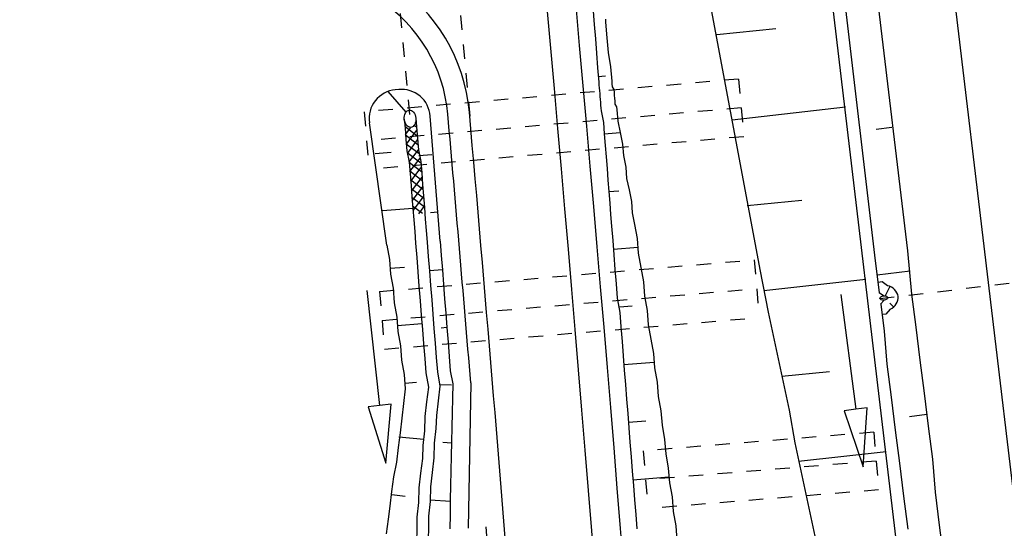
# Model space of a CAD drawing. Extents: x 447693 to 448165, y 439527 to 440695.
# Tile 10 of 88: x 447896 to 447930, y 439669 to 439686. Entities that reach past the tile are written whole.
import ezdxf

# ---------------------------------------------------------------- set-up
doc = ezdxf.new("R2010")
doc.units = 0
doc.header["$LTSCALE"] = 2
doc.header["$MEASUREMENT"] = 0
for name, pattern in [('ACAD_ISO03W100', [0.5, 0.25, -0.25]), ('ACAD_ISO05W100', [0.5, 0.25, -0.25]), ('AUSGEZOGEN', [0]), ('PUNKTX2', [0.5, 0.25, -0.25]), ('STRICHLINIEX2', [0.5, 0.25, -0.25])]:
    doc.linetypes.add(name, pattern=pattern)
doc.layers.get('0').update_dxf_attribs({"linetype": 'AUSGEZOGEN'})
for name, color, linetype in [('DB-GRABEN', 15, 'AUSGEZOGEN'), ('DB-HZV-Stützscheiben', 15, 'CONTINUOUS'), ('DB-Ingenieurbauwerke', 15, 'CONTINUOUS'), ('DB-Wegboeschungen', 15, 'CONTINUOUS'), ('DB-Wegdurchlässe', 15, 'CONTINUOUS'), ('DB-Wege', 15, 'CONTINUOUS'), ('FBRTOP', 250, 'AUSGEZOGEN')]:
    doc.layers.add(name, color=color, linetype=linetype)

# ---------------------------------------------------------------- blocks, each defined once
blk = doc.blocks.new('*X388')
at = {"color": 0, "linetype": 'ByBlock'}
for p, q in [((36806.7811151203, -147221.5049973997), (36795.88162147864, -147210.6055037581)), ((36937.91618971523, -147616.9536999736), (37317.86743888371, -147237.0024508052)), ((36943.52165044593, -147293.150187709), (37016.67777813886, -147219.9940600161)), ((37328.8855166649, -147425.4113474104), (37129.85969105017, -147226.3855217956)), ((37322.96375036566, -147550.1041908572), (37619.05709962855, -147254.0108415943)), ((37879.86738729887, -147658.1951665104), (37467.10205472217, -147245.4298339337)), ((37541.03391081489, -147650.2320819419), (37934.62086959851, -147256.6451231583)), ((38177.79827627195, -147637.9280039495), (37804.34441839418, -147264.4741460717)), ((37849.18142239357, -147660.2826218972), (38268.84964099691, -147240.6144032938)), ((38327.90287612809, -147469.8345522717), (38103.23529425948, -147245.1669704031)), ((38326.41087242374, -147501.2512234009), (38570.03930174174, -147257.6227940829)), ((38850.36569141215, -147674.0993160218), (38425.74051612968, -147249.4741407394)), ((38491.99809986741, -147653.8620474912), (38871.2289624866, -147274.631184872)), ((39187.60805508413, -147693.1436281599), (38762.98287980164, -147268.5184528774)), ((38793.18776061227, -147670.8704382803), (39172.41862323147, -147291.6395756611)), ((39094.37742135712, -147687.8788290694), (39473.60828397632, -147308.6479664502)), ((39524.85041875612, -147712.1879402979), (39100.2252434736, -147287.5627650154)), ((39395.56708210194, -147704.8872198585), (39774.79794472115, -147325.6563572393)), ((39862.09278242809, -147731.2322524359), (39437.46760714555, -147306.6070771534)), ((40000.38355853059, -147551.3249770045), (39774.70997081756, -147325.6513892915)), ((36881.65827414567, -147614.580207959), (36851.29103208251, -147584.2129658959)), ((37217.22233341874, -147631.9462156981), (37002.81066783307, -147417.5345501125)), ((37239.84425007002, -147633.2236911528), (37322.96375036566, -147550.1041908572)), ((37554.46469709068, -147650.9905278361), (37328.8855166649, -147425.4113474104)), ((38190.60530799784, -147637.0567878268), (38326.41087242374, -147501.2512234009)), ((38513.12332774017, -147655.0550038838), (38327.90287612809, -147469.8345522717)), ((39696.7567428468, -147721.8956106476), (40000.38355853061, -147418.2687949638)), ((39997.94640359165, -147738.9040014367), (40000.38355853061, -147736.4668464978))]:
    blk.add_line(p, q, dxfattribs=at)

msp = doc.modelspace()

# ---------------------------------------------------------------- linework, layer by layer
at = {"layer": 'DB-GRABEN', "linetype": 'Continuous'}
for p, q in [((447926.2253421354, 439666.183048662), (447918.9209606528, 439727.6051363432)), ((447922.3021259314, 439702.8303480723), (447925.2364778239, 439678.0023496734)), ((447923.3934612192, 439702.9681902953), (447926.3774100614, 439678.14645629)), ((447919.5632272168, 439686.6092287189), (447921.2679916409, 439677.5011059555)), ((447919.7877316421, 439685.6296551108), (447921.8278336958, 439685.8369632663)), ((447924.2376088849, 439683.1174661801), (447920.3124876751, 439682.6721463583)), ((447925.838574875, 439682.4125646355), (447925.2929072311, 439682.343643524)), ((447920.8372335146, 439679.7145587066), (447922.7285248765, 439679.903071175)), ((447925.2364778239, 439678.0023496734), (447925.400698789, 439676.7021665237)), ((447926.3774100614, 439678.14645629), (447926.515761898, 439676.65199735)), ((447921.2679916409, 439677.5011059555), (447921.5551740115, 439676.0254452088)), ((447926.4651269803, 439677.4519769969), (447925.3241947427, 439677.3078703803)), ((447924.9398715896, 439677.1585113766), (447921.4115970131, 439676.7632390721)), ((447925.5015483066, 439677.0760297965), (447925.359394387, 439677.0604135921)), ((447925.6804508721, 439676.9445322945), (447925.5015483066, 439677.0760297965)), ((447925.7637478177, 439676.9209633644), (447925.6095320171, 439676.5925905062)), ((447924.0766654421, 439676.6367907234), (447924.5882198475, 439672.6696367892)), ((447925.5502330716, 439676.5934595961), (447925.4005311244, 439676.7034939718)), ((447925.4244454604, 439676.514157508), (447925.4268355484, 439676.4952345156)), ((447926.515761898, 439676.65199735), (447926.6598661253, 439675.5110840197)), ((447925.5678112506, 439676.4444897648), (447925.447963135, 439676.3052513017)), ((447925.4504645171, 439676.308157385), (447925.5685496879, 439675.3732441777)), ((447925.766302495, 439676.3367299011), (447925.898287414, 439676.2111795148)), ((447921.5551740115, 439676.0254452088), (447921.7984919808, 439674.8970631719)), ((447925.6285779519, 439675.9632468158), (447925.4886166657, 439675.9478714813)), ((447925.7742611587, 439676.1325002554), (447925.6285779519, 439675.9632468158)), ((447926.6598661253, 439675.5110840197), (447926.8039800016, 439674.3700942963)), ((447925.5685496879, 439675.3732441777), (447925.663046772, 439674.2259875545)), ((447921.7984919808, 439674.8970631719), (447922.0418195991, 439673.768604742)), ((447925.663046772, 439674.2259875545), (447925.8071511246, 439673.0850732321)), ((447926.8039800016, 439674.3700942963), (447926.9480843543, 439673.2291799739)), ((447922.0355479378, 439673.8182592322), (447923.6788036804, 439673.9753656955)), ((447922.0418195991, 439673.768604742), (447922.2851376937, 439672.6402217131)), ((447926.9480843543, 439673.2291799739), (447927.092188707, 439672.0882656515)), ((447925.8071511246, 439673.0850732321), (447925.9512554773, 439671.9441589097)), ((447922.2851376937, 439672.6402217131), (447922.4788399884, 439671.5055719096)), ((447924.5882198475, 439672.6696367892), (447924.1915044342, 439672.6184813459)), ((447924.1915044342, 439672.6184813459), (447924.8439970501, 439670.6860598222)), ((447924.9849352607, 439672.7207922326), (447924.5882198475, 439672.6696367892)), ((447924.8439970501, 439670.6860598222), (447924.9849352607, 439672.7207922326)), ((447927.0420632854, 439672.4851225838), (447926.4467976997, 439672.4099369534)), ((447927.092188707, 439672.0882656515), (447927.2362929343, 439670.9473523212)), ((447925.9512554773, 439671.9441589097), (447926.0953597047, 439670.8032455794)), ((447922.4788399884, 439671.5055719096), (447922.7221579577, 439670.3771898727)), ((447925.6421351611, 439671.1995576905), (447922.6099115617, 439670.8669386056)), ((447926.0953597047, 439670.8032455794), (447926.239473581, 439669.662255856)), ((447927.2362929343, 439670.9473523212), (447927.3308088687, 439669.800098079)), ((447922.7221579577, 439670.3771898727), (447922.965486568, 439669.2487315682)), ((447927.3308088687, 439669.800098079), (447927.4749132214, 439668.6591837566)), ((447926.239473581, 439669.662255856), (447926.3835779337, 439668.5213415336)), ((447922.965486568, 439669.2487315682), (447923.2088046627, 439668.1203485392)), ((447927.4749132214, 439668.6591837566), (447927.6190174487, 439667.5182704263))]:
    msp.add_line(p, q, dxfattribs=at)
for major_axis, ratio, start_param, end_param in [((0.4931770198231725, 0.0408037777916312), 0.879221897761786, -1.191535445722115, 1.250745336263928), ((0.1341927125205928, 0.01474163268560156), 0.5555555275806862, -3.198985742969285e-09, 6.2831853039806)]:
    msp.add_ellipse((447925.5590221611, 439676.5189746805), major_axis=major_axis, ratio=ratio, start_param=start_param, end_param=end_param, dxfattribs=at)
at = {"layer": 'DB-HZV-Stützscheiben', "linetype": 'PUNKTX2'}
for p, q in [((447920.5389216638, 439684.0901050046), (447907.5886025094, 439682.9546614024)), ((447920.5389216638, 439684.0901050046), (447920.7136052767, 439682.0977483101)), ((447907.5886025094, 439682.9546614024), (447907.7632861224, 439680.962304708)), ((447920.7136052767, 439682.0977483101), (447907.7632861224, 439680.962304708)), ((447908.1262208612, 439676.7434082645), (447921.0800253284, 439677.8383731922)), ((447921.0800253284, 439677.8383731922), (447921.2484814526, 439675.8454802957)), ((447908.1262208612, 439676.7434082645), (447908.2946769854, 439674.750515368)), ((447908.2946769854, 439674.750515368), (447921.2484814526, 439675.8454802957)), ((447925.2126656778, 439671.8785697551), (447917.2390266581, 439671.2296628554)), ((447925.2126656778, 439671.8785697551), (447925.3748923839, 439669.8851600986)), ((447917.2390266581, 439671.2296628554), (447917.4012533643, 439669.2362531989)), ((447925.3748923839, 439669.8851600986), (447917.4012533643, 439669.2362531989))]:
    msp.add_line(p, q, dxfattribs=at)
at = {"layer": 'DB-HZV-Stützscheiben', "linetype": 'ACAD_ISO05W100'}
for p, q in [((447920.6262634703, 439683.0939266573), (447907.6759443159, 439681.9584830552)), ((447908.2104489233, 439675.7469618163), (447921.1642533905, 439676.8419267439)), ((447925.2937790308, 439670.8818649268), (447917.3201400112, 439670.2329580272))]:
    msp.add_line(p, q, dxfattribs=at)
at = {"layer": 'DB-Ingenieurbauwerke', "linetype": 'Continuous'}
msp.add_line((447927.8958610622, 439687.7219973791), (447930.4572399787, 439666.1956045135), dxfattribs=at)
at = {"layer": 'DB-Ingenieurbauwerke', "linetype": 'ACAD_ISO03W100'}
msp.add_line((447925.4253627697, 439676.500744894), (447933.5970445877, 439677.4705925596), dxfattribs=at)
at = {"layer": 'DB-Wegboeschungen', "linetype": 'Continuous'}
for p, q in [((447915.4122796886, 439687.6728442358), (447915.5338251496, 439686.1276292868)), ((447915.5338251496, 439686.1276292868), (447915.5455931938, 439685.9780214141)), ((447915.9325834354, 439686.1589953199), (447915.9404267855, 439686.0592823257)), ((447915.9404267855, 439686.0592823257), (447915.9835563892, 439685.5109730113)), ((447915.5455931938, 439685.9780214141), (447915.5847981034, 439685.4796069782)), ((447915.5847981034, 439685.4796069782), (447915.6240090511, 439684.9811157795)), ((447915.9835563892, 439685.5109730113), (447916.0227673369, 439685.0124818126)), ((447915.6240090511, 439684.9811157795), (447915.6632139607, 439684.4827013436)), ((447916.0227673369, 439685.0124818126), (447916.1118292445, 439684.5179890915)), ((447915.6632139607, 439684.4827013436), (447915.7024249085, 439683.9842101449)), ((447916.1118292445, 439684.5179890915), (447916.1510401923, 439684.0194978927)), ((447915.6867440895, 439684.1835613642), (447915.9359702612, 439684.2031653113)), ((447916.1510401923, 439684.0194978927), (447916.1588835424, 439683.9197848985)), ((447908.4061324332, 439683.6572327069), (447909.0309768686, 439682.9399112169)), ((447908.7868938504, 439683.7290215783), (447908.6683221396, 439683.7179931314)), ((447915.7024249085, 439683.9842101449), (447915.7102682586, 439683.8844971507)), ((447915.7102682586, 439683.8844971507), (447915.718105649, 439683.7848599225)), ((447915.718105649, 439683.7848599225), (447915.7259490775, 439683.6851459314)), ((447915.7259490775, 439683.6851459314), (447915.7337924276, 439683.5854329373)), ((447916.1588835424, 439683.9197848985), (447916.1667209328, 439683.8201476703)), ((447916.1667209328, 439683.8201476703), (447916.2244014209, 439683.7243538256)), ((447916.2244014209, 439683.7243538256), (447916.232244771, 439683.6246408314)), ((447915.7337924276, 439683.5854329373), (447915.7416357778, 439683.4857199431)), ((447915.7416357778, 439683.4857199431), (447915.7494731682, 439683.3860827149)), ((447915.7494731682, 439683.3860827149), (447915.7573165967, 439683.2863687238)), ((447916.232244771, 439683.6246408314), (447916.2400881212, 439683.5249278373)), ((447916.2400881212, 439683.5249278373), (447916.2479255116, 439683.4252906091)), ((447916.2479255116, 439683.4252906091), (447916.2557689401, 439683.325576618)), ((447916.2557689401, 439683.325576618), (447916.2636122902, 439683.2258636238)), ((447915.7573165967, 439683.2863687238), (447915.7651599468, 439683.1866557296)), ((447915.7651599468, 439683.1866557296), (447915.7729973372, 439683.0870185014)), ((447915.7729973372, 439683.0870185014), (447915.7808406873, 439682.9873055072)), ((447915.7808406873, 439682.9873055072), (447915.8620463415, 439682.5924475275)), ((447916.2636122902, 439683.2258636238), (447916.3212877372, 439683.1301466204)), ((447916.3212877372, 439683.1301466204), (447916.3291310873, 439683.0304336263)), ((447916.3291310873, 439683.0304336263), (447916.3604986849, 439682.6316554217)), ((447908.9781673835, 439682.7000467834), (447909.0059506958, 439682.4013360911)), ((447909.3764483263, 439682.7370912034), (447909.4042316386, 439682.4383805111)), ((447910.2165959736, 439678.4871284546), (447909.8764255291, 439682.8117363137)), ((447908.3722788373, 439678.342055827), (447907.7708452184, 439682.5818421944)), ((447909.0057020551, 439682.4041745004), (447909.0370636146, 439682.0054730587)), ((447909.404460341, 439682.4355405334), (447909.4358219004, 439682.0368390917)), ((447915.8620463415, 439682.5924475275), (447915.8934138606, 439682.1936703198)), ((447916.3604986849, 439682.6316554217), (447916.4417232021, 439682.2367999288)), ((447909.0370636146, 439682.0054730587), (447909.0684311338, 439681.6066958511)), ((447909.4358219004, 439682.0368390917), (447909.4671894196, 439681.6380618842)), ((447915.8934138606, 439682.1936703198), (447916.4417232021, 439682.2367999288)), ((447915.8934138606, 439682.1936703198), (447915.9247813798, 439681.7948931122)), ((447916.4417232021, 439682.2367999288), (447916.5229277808, 439681.8419428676)), ((447909.4671894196, 439681.6380618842), (447909.5484139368, 439681.2432063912)), ((447915.9247813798, 439681.7948931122), (447915.956148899, 439681.3961159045)), ((447916.5229277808, 439681.8419428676), (447916.5542953, 439681.4431656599)), ((447907.971812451, 439681.5204366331), (447908.5201217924, 439681.5635662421)), ((447909.0684311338, 439681.6066958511), (447909.1496367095, 439681.2118388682)), ((447909.9314914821, 439681.4739226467), (447909.4828761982, 439681.4386348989)), ((447915.956148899, 439681.3961159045), (447915.9875164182, 439680.9973386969)), ((447916.5542953, 439681.4431656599), (447916.6355198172, 439681.048310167)), ((447909.1496367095, 439681.2118388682), (447909.1810043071, 439680.8130606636)), ((447909.5484139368, 439681.2432063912), (447909.5797815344, 439680.8444281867)), ((447915.9875164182, 439680.9973386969), (447916.0188779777, 439680.5986372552)), ((447916.6355198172, 439681.048310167), (447916.6668813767, 439680.6496087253)), ((447909.1810043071, 439680.8130606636), (447909.2123718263, 439680.414283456)), ((447909.5797815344, 439680.8444281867), (447909.6111490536, 439680.445650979)), ((447916.0188779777, 439680.5986372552), (447916.0502454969, 439680.1998600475)), ((447916.6668813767, 439680.6496087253), (447916.7480869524, 439680.2547517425)), ((447909.2123718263, 439680.414283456), (447909.2437393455, 439680.0155062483)), ((447909.6111490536, 439680.445650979), (447909.6425165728, 439680.0468737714)), ((447916.7480869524, 439680.2547517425), (447916.8293104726, 439679.8598961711)), ((447909.2437393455, 439680.0155062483), (447909.2751068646, 439679.6167290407)), ((447909.6425165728, 439680.0468737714), (447909.673884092, 439679.6480965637)), ((447916.0502454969, 439680.1998600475), (447916.3991657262, 439680.2273058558)), ((447916.0502454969, 439680.1998600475), (447916.081613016, 439679.8010828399)), ((447909.2751068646, 439679.6167290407), (447908.2283441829, 439679.5343914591)), ((447909.2751068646, 439679.6167290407), (447909.3064743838, 439679.2179518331)), ((447909.673884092, 439679.6480965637), (447909.7052516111, 439679.2493193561)), ((447916.081613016, 439679.8010828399), (447916.1129806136, 439679.4023046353)), ((447916.8293104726, 439679.8598961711), (447916.8606780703, 439679.4611179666)), ((447909.7052516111, 439679.2493193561), (447909.7366131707, 439678.8506179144)), ((447910.1381801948, 439679.4840330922), (447909.8889340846, 439679.4644275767)), ((447916.1129806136, 439679.4023046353), (447916.1443481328, 439679.0035274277)), ((447916.8606780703, 439679.4611179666), (447916.941883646, 439679.0662609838)), ((447909.3064743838, 439679.2179518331), (447909.3378359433, 439678.8192503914)), ((447916.1443481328, 439679.0035274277), (447916.1835590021, 439678.5050372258)), ((447916.941883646, 439679.0662609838), (447917.0309515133, 439678.5716924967)), ((447909.3378359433, 439678.8192503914), (447909.3692034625, 439678.4204731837)), ((447909.7366131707, 439678.8506179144), (447909.7679806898, 439678.4518407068)), ((447917.0309515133, 439678.5716924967), (447917.0701564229, 439678.0732780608)), ((447908.3722788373, 439678.342055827), (447908.4613457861, 439677.8474862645)), ((447909.3692034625, 439678.4204731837), (447909.4084144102, 439677.921981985)), ((447909.7679806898, 439678.4518407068), (447909.8071916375, 439677.953349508)), ((447910.2165959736, 439678.4871284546), (447910.2558069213, 439677.9886372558)), ((447916.1835590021, 439678.5050372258), (447916.2227639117, 439678.00662279)), ((447916.2070831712, 439678.2059730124), (447917.0544756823, 439678.2726282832)), ((447909.4084144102, 439677.921981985), (447909.4476252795, 439677.4234917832)), ((447909.8071916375, 439677.953349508), (447909.8464025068, 439677.4548593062)), ((447910.2558069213, 439677.9886372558), (447910.2950177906, 439677.490147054)), ((447916.2227639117, 439678.00662279), (447916.2619748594, 439677.5081315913)), ((447917.0701564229, 439678.0732780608), (447917.1592044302, 439677.5787070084)), ((447908.4613457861, 439677.8474862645), (447908.5005566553, 439677.3489960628)), ((447908.4848699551, 439677.5484220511), (447908.9833232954, 439677.5876300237)), ((447917.1592044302, 439677.5787070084), (447917.2482473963, 439677.0842127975)), ((447908.5005566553, 439677.3489960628), (447908.5895996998, 439676.8545008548)), ((447909.4476252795, 439677.4234917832), (447909.4868302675, 439676.9250763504)), ((447910.2950177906, 439677.490147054), (447909.8464025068, 439677.4548593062)), ((447909.8464025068, 439677.4548593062), (447909.8856074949, 439676.9564438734)), ((447910.2950177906, 439677.490147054), (447910.3342227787, 439676.9917316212)), ((447916.2619748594, 439677.5081315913), (447916.301179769, 439677.0097171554)), ((447908.5895996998, 439676.8545008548), (447908.6288105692, 439676.356010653)), ((447909.4868302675, 439676.9250763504), (447909.5260411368, 439676.4265861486)), ((447909.8856074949, 439676.9564438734), (447909.9248183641, 439676.4579536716)), ((447910.3342227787, 439676.9917316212), (447910.373433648, 439676.4932414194)), ((447916.301179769, 439677.0097171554), (447916.3403907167, 439676.5112259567)), ((447917.2482473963, 439677.0842127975), (447917.287458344, 439676.5857215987)), ((447907.681069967, 439676.7761534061), (447908.1233100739, 439672.8006758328)), ((447916.3403907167, 439676.5112259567), (447916.4294386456, 439676.0166559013)), ((447917.287458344, 439676.5857215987), (447917.3765252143, 439676.0911530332)), ((447908.6288105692, 439676.356010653), (447908.7178724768, 439675.8615179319)), ((447909.5260411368, 439676.4265861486), (447909.5652460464, 439675.9281717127)), ((447909.9248183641, 439676.4579536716), (447909.9640232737, 439675.9595392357)), ((447910.373433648, 439676.4932414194), (447910.4126385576, 439675.9948269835)), ((447916.4137519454, 439676.2160818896), (447916.8623672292, 439676.2513696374)), ((447908.7178724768, 439675.8615179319), (447908.7570834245, 439675.3630267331)), ((447909.5652460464, 439675.9281717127), (447909.6044569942, 439675.429680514)), ((447909.9640232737, 439675.9595392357), (447910.0032342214, 439675.461048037)), ((447910.4126385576, 439675.9948269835), (447910.4518495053, 439675.4963357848)), ((447916.4294386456, 439676.0166559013), (447916.4686435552, 439675.5182414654)), ((447917.3765252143, 439676.0911530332), (447917.415730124, 439675.5927385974)), ((447909.5887702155, 439675.6291074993), (447908.7413966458, 439675.5624537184)), ((447910.4518495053, 439675.4963357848), (447910.2524603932, 439675.4806519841)), ((447910.4518495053, 439675.4963357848), (447910.4910603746, 439674.997845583)), ((447916.4686435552, 439675.5182414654), (447916.5078545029, 439675.0197502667)), ((447917.415730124, 439675.5927385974), (447917.5047791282, 439675.0981676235)), ((447908.7570834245, 439675.3630267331), (447908.8461313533, 439674.8684566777)), ((447909.6044569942, 439675.429680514), (447909.6436678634, 439674.9311903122)), ((447910.0032342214, 439675.461048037), (447910.0424450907, 439674.9625578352)), ((447908.8461313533, 439674.8684566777), (447908.8853363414, 439674.3700412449)), ((447909.6436678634, 439674.9311903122), (447909.6828728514, 439674.4327748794)), ((447910.0424450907, 439674.9625578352), (447910.0816500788, 439674.4641424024)), ((447910.4910603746, 439674.997845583), (447910.5302653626, 439674.4994301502)), ((447916.5078545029, 439675.0197502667), (447916.5470594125, 439674.5213358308)), ((447917.5047791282, 439675.0981676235), (447917.5938410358, 439674.6036749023)), ((447910.0816500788, 439674.4641424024), (447910.1208609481, 439673.9656522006)), ((447910.5302653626, 439674.4994301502), (447910.5694762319, 439674.0009399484)), ((447916.5470594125, 439674.5213358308), (447916.5862703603, 439674.0228446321)), ((447917.5938410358, 439674.6036749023), (447917.6330519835, 439674.1051837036)), ((447908.8853363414, 439674.3700412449), (447908.9744042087, 439673.8754727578)), ((447909.6828728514, 439674.4327748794), (447909.7220837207, 439673.9342846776)), ((447916.5705895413, 439674.2221958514), (447917.6173711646, 439674.3045349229)), ((447908.9744042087, 439673.8754727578), (447909.0136091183, 439673.377058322)), ((447909.7220837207, 439673.9342846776), (447909.8111446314, 439673.439791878)), ((447910.1208609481, 439673.9656522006), (447910.2099029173, 439673.4711579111)), ((447910.5694762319, 439674.0009399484), (447910.6545995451, 439673.5562637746)), ((447916.5862703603, 439674.0228446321), (447916.6254812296, 439673.5243544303)), ((447917.6330519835, 439674.1051837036), (447917.7220999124, 439673.6106136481)), ((447908.9979283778, 439673.5764085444), (447909.3966866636, 439673.6077745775)), ((447910.2099029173, 439673.4711579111), (447910.1494198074, 439672.9648248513)), ((447910.6086811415, 439673.5025255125), (447910.2059842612, 439673.5209760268)), ((447910.6545995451, 439673.5562637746), (447910.6439733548, 439673.0538534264)), ((447916.6254812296, 439673.5243544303), (447916.6646861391, 439673.0259399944)), ((447917.7220999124, 439673.6106136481), (447917.761304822, 439673.1121992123)), ((447909.0136091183, 439673.377058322), (447908.9531260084, 439672.8707252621)), ((447909.8111446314, 439673.439791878), (447909.7506615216, 439672.9334588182)), ((447917.761304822, 439673.1121992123), (447917.8503727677, 439672.6176297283)), ((447908.1233100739, 439672.8006758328), (447907.7257622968, 439672.756451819)), ((447908.520857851, 439672.8448998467), (447908.1233100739, 439672.8006758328)), ((447908.3444301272, 439670.8129370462), (447908.520857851, 439672.8448998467)), ((447908.9531260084, 439672.8707252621), (447908.8926418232, 439672.3643931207)), ((447909.7506615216, 439672.9334588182), (447909.6901783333, 439672.4271267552)), ((447910.1494198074, 439672.9648248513), (447910.0889366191, 439672.4584927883)), ((447910.6439733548, 439673.0538534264), (447910.6333212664, 439672.5515172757)), ((447916.6646861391, 439673.0259399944), (447916.7038970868, 439672.5274487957)), ((447907.7257622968, 439672.756451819), (447908.3444301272, 439670.8129370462)), ((447909.6901783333, 439672.4271267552), (447909.6795263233, 439671.9247896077)), ((447910.0889366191, 439672.4584927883), (447910.0743848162, 439672.0059762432)), ((447910.6333212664, 439672.5515172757), (447910.6226941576, 439672.0491058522)), ((447916.7038970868, 439672.5274487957), (447916.7431019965, 439672.0290343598)), ((447917.8503727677, 439672.6176297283), (447917.8895776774, 439672.1192152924)), ((447908.8926418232, 439672.3643931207), (447908.8321527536, 439671.8581358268)), ((447916.7274212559, 439672.2283845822), (447917.3255875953, 439672.2754359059)), ((447917.8895776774, 439672.1192152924), (447917.9786266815, 439671.6246443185)), ((447908.8321527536, 439671.8581358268), (447908.7716695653, 439671.3518037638)), ((447909.6795263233, 439671.9247896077), (447909.6190620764, 439671.4184590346)), ((447910.0743848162, 439672.0059762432), (447910.0138956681, 439671.4997199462)), ((447910.6226941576, 439672.0491058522), (447910.6120430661, 439671.54676978)), ((447916.7431019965, 439672.0290343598), (447916.7823129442, 439671.5305431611)), ((447909.6532123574, 439671.6218061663), (447908.7940777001, 439671.7046845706)), ((447909.6190620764, 439671.4184590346), (447909.604491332, 439670.9659409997)), ((447910.0138956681, 439671.4997199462), (447910.0032685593, 439670.9973085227)), ((447910.6159677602, 439671.4968749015), (447910.3129788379, 439671.5232456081)), ((447910.6120430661, 439671.54676978), (447910.6014159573, 439671.0443583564)), ((447916.7823129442, 439671.5305431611), (447916.8215238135, 439671.0320529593)), ((447917.9786266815, 439671.6246443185), (447918.0178375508, 439671.1261541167)), ((447908.7716695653, 439671.3518037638), (447908.7111804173, 439670.8455474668)), ((447918.0178375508, 439671.1261541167), (447918.1068795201, 439670.6316598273)), ((447908.7111804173, 439670.8455474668), (447908.6008592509, 439670.3352941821)), ((447909.604491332, 439670.9659409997), (447909.5440081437, 439670.4596089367)), ((447910.0032685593, 439670.9973085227), (447909.942785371, 439670.4909764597)), ((447910.6014159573, 439671.0443583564), (447910.5907698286, 439670.5419464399)), ((447916.8215238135, 439671.0320529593), (447916.8607287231, 439670.5336385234)), ((447909.5440081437, 439670.4596089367), (447909.4835189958, 439669.9533526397)), ((447909.942785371, 439670.4909764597), (447909.8822962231, 439669.9847201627)), ((447910.5907698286, 439670.5419464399), (447910.5801376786, 439670.0396118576)), ((447916.8607287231, 439670.5336385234), (447916.8999396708, 439670.0351473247)), ((447918.1068795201, 439670.6316598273), (447918.1460904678, 439670.1331686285)), ((447908.6008592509, 439670.3352941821), (447908.5403750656, 439669.8289620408)), ((447910.5801376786, 439670.0396118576), (447910.5695105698, 439669.5372004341)), ((447916.8842528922, 439670.2345743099), (447918.1304036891, 439670.3325956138)), ((447918.1460904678, 439670.1331686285), (447918.2351523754, 439669.6386759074)), ((447908.5403750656, 439669.8289620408), (447908.4798859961, 439669.3227047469)), ((447908.5482124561, 439669.7293248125), (447909.0046711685, 439669.6648985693)), ((447909.4835189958, 439669.9533526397), (447909.472891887, 439669.4509412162)), ((447909.8822962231, 439669.9847201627), (447909.8716501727, 439669.4823072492)), ((447916.8999396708, 439670.0351473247), (447916.9391445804, 439669.5367328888)), ((447909.472891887, 439669.4509412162), (447909.4124027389, 439668.9446849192)), ((447909.8716501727, 439669.4823072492), (447909.8111799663, 439668.9760524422)), ((447910.5734293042, 439669.4873813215), (447909.8677254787, 439669.5322021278)), ((447910.5695105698, 439669.5372004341), (447910.5588584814, 439669.0348642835)), ((447916.9391445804, 439669.5367328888), (447916.9783555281, 439669.03824169)), ((447918.2351523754, 439669.6386759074), (447918.2743633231, 439669.1401847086)), ((447908.4798859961, 439669.3227047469), (447908.4154781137, 439668.8662675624)), ((447910.5588584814, 439669.0348642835), (447910.5482323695, 439668.5324529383)), ((447916.9783555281, 439669.03824169), (447917.0175663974, 439668.5397514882)), ((447918.2743633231, 439669.1401847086), (447918.3634122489, 439668.6456147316)), ((447908.4154781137, 439668.8662675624), (447908.3549950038, 439668.3599345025)), ((447909.4102306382, 439668.8419958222), (447909.3938334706, 439666.5023130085)), ((447909.4124027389, 439668.9446849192), (447909.4102306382, 439668.8419958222)), ((447909.8111799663, 439668.9760524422), (447909.7938236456, 439666.4995097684)), ((447918.3634122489, 439668.6456147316), (447918.4026171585, 439668.1472002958))]:
    msp.add_line(p, q, dxfattribs=at)
for centre, major_axis, ratio, start_param, end_param in [((447908.7609331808, 439682.7222908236), (0.7071067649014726, 0.7071067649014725), 0.9999999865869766, 0.8781421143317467, 2.497109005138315), ((447908.8795048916, 439682.7333192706), (0.707106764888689, 0.7071067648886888), 0.9999999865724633, 5.576284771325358, 7.161327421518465)]:
    msp.add_ellipse(centre, major_axis=major_axis, ratio=ratio, start_param=start_param, end_param=end_param, dxfattribs=at)
at = {"layer": 'DB-Wegdurchlässe', "linetype": 'STRICHLINIEX2'}
msp.add_line((447907.2631702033, 439703.2818309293), (447909.2050911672, 439682.4198583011), dxfattribs=at)
at = {"layer": 'DB-Wegdurchlässe', "linetype": 'Continuous'}
msp.add_ellipse((447909.1773078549, 439682.7185689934), major_axis=(-0.02778331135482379, 0.2987106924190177), ratio=0.6666666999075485, start_param=5.093460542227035e-09, end_param=6.283185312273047, dxfattribs=at)
at = {"layer": 'DB-Wege', "linetype": 'PUNKTX2'}
msp.add_line((447909.4416341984, 439702.2185863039), (447911.2684025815, 439682.5056119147), dxfattribs=at)
at = {"layer": 'DB-Wege', "linetype": 'Continuous'}
msp.add_line((447911.2779651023, 439673.5829594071), (447911.1882109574, 439668.5553512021), dxfattribs=at)
for centre, major_axis, ratio, start_param, end_param in [((445920.4055435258, 439507.9567992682), (1983.312531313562, 269.2092410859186), 0.9999999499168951, -0.06578611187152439, 0.02346280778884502), ((445920.4055435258, 439507.9567992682), (1984.304481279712, 269.3361057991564), 0.999999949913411, -0.06578226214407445, 0.02346665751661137), ((447905.2528395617, 439682.4200424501), (5.945349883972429, 0.8079693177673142), 0.9999999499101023, -0.04739965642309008, 0.856935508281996), ((447905.2528395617, 439682.4200424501), (5.202277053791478, 0.7062670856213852), 0.9999999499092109, -0.04726393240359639, 0.8570712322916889), ((445920.4055435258, 439507.9567992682), (1978.531244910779, 276.440116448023), 0.9999999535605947, -0.05581956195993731, -0.0511489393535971), ((445920.4055435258, 439507.9567992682), (1980.324785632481, 268.916261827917), 0.9999999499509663, -0.06584192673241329, -0.04729621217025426), ((445920.4055435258, 439507.9567992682), (1979.686812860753, 268.9695170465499), 0.9999999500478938, -0.05953460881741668, -0.05454109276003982)]:
    msp.add_ellipse(centre, major_axis=major_axis, ratio=ratio, start_param=start_param, end_param=end_param, dxfattribs=at)
at = {"layer": 'FBRTOP'}
for points in [[(447863.7567803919, 440675.1221311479, 8.153809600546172e-07), (447863.9102934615, 440674.157406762, -7.319801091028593e-07), (447871.7677728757, 440624.7785361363), (447883.5537788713, 440550.7104984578, -4.969545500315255e-06), (447893.3747935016, 440488.9869065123, 5.669417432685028e-06), (447903.1958081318, 440427.2633145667, 9.293187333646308e-07), (447911.0532905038, 440377.8844253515, -8.346839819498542e-07), (447918.9107728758, 440328.5055361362), (447930.6967788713, 440254.4374984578, -2.12701612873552e-06), (447938.5537869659, 440205.0589475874, 1.52937549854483e-06), (447946.4107950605, 440155.6803967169), (447958.1967844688, 440081.6114632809), (447966.0537908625, 440032.2334230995, 1.045951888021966e-06), (447971.9467876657, 439995.1989431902, -6.838175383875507e-07), (447977.8397844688, 439958.1644632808, -4.852402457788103e-06), (447983.7322992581, 439921.1303703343, 4.647719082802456e-06), (447989.6248140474, 439884.0962773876, 3.844027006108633e-06), (447997.4822913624, 439834.7179199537, -2.56855412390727e-06), (448005.3397686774, 439785.3395625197, -4.106708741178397e-07), (448016.7989349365, 439713.3245239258, -5.750199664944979e-07), (448024.9827870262, 439661.8924472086, -1.077376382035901e-06), (448032.8397931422, 439612.5134087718, 1.695885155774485e-06), (448040.6967992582, 439563.134370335), (448042.1147122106, 439554.2236307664, -1.918831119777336e-06)], [(447926.4819841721, 440062.9708927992), (447932.2293151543, 440026.8512912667, 1.045953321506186e-06), (447938.1223185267, 439989.8167700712), (447944.015321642, 439952.7822504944, -4.852409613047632e-06), (447949.9078060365, 439915.748348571, 4.647708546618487e-06), (447955.8002919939, 439878.7144368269, 3.844026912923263e-06), (447963.6578152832, 439829.335790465, -2.568543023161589e-06), (447971.5153374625, 439779.9571510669), (447982.9745187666, 439707.9420065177), (447991.1583189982, 439656.5102671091, -1.077378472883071e-06), (447999.0153126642, 439607.1313069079, 1.695877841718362e-06), (448006.8723067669, 439557.7523439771), (448008.2902432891, 439548.8414562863, -1.889155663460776e-06)]]:
    msp.add_lwpolyline(points, format="xyb", dxfattribs=at)
at = {"layer": 'FBRTOP', "const_width": 0.5}
for points in [[(447874.057, 440515.262, 0.001447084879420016), (447878.5611521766, 440486.6297831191, 5.66941713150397e-06), (447888.3821538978, 440424.906272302, 9.293158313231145e-07), (447896.239651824, 440375.5272853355, -8.346795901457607e-07), (447904.0971497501, 440326.148298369), (447915.8831504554, 440252.0802939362, -2.127020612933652e-06), (447923.7401514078, 440202.7017879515, 1.529375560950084e-06), (447931.5971523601, 440153.3232819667), (447943.383151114, 440079.2542897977), (447951.2401518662, 440029.8762850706, 1.04595343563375e-06), (447957.1331514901, 439992.8417874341, -6.838203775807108e-07), (447963.026151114, 439955.8072897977, -4.852405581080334e-06), (447968.9186528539, 439918.7732788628, 4.647714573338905e-06), (447974.8111545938, 439881.7392679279, 3.844027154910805e-06), (447982.6686519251, 439832.3607847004, -2.568549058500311e-06), (447990.5261492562, 439782.9823014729, -4.666452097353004e-07), (448001.9853134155, 439710.9672241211, -6.533977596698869e-07), (448010.1691514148, 439659.5352879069, -1.077376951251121e-06), (448018.0261521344, 439610.1562833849, 1.695882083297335e-06), (448025.8831528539, 439560.777278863), (448027.3010761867, 439551.8664740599, -1.875613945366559e-06)], [(447869.981, 440514.593, -0.002286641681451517), (447874.6108478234, 440486.0012168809, 5.669416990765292e-06), (447884.4318461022, 440424.277727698, 9.293149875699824e-07), (447892.2893481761, 440374.8987146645, -8.346783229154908e-07), (447900.14685025, 440325.519701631), (447911.9328495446, 440251.4517060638, -2.127022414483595e-06), (447919.7898485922, 440202.0732120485, 1.529375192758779e-06), (447927.64684764, 440152.6947180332), (447939.432848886, 440078.6257102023), (447947.2898481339, 440029.2477149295, 1.045952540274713e-06), (447953.18284851, 439992.2132125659, -6.838204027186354e-07), (447959.075848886, 439955.1787102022, -4.852406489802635e-06), (447964.9683471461, 439918.1447211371, 4.647713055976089e-06), (447970.8608454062, 439881.110732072, 3.844027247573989e-06), (447978.7183480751, 439831.7322152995, -2.568547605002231e-06), (447986.5758507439, 439782.353698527, -4.186408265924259e-07), (447998.0350265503, 439710.3385925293, -5.861820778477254e-07), (448006.2188485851, 439658.9067120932, -1.077377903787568e-06), (448014.0758478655, 439609.5277166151, 1.695880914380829e-06), (448021.9328471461, 439560.148721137), (448023.3507732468, 439551.237898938, -1.899403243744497e-06)]]:
    msp.add_lwpolyline(points, format="xyb", dxfattribs=at)

# ---------------------------------------------------------------- block references
at = {"layer": 'DB-Wegboeschungen', "linetype": 'Continuous', "xscale": 0.0009999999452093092, "yscale": 0.000999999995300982, "zscale": 0.001, "rotation": 277.7296829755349}
msp.add_blockref('*X388', (448050.3082438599, 439738.9142406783), dxfattribs=at)

doc.saveas('drawing.dxf')
